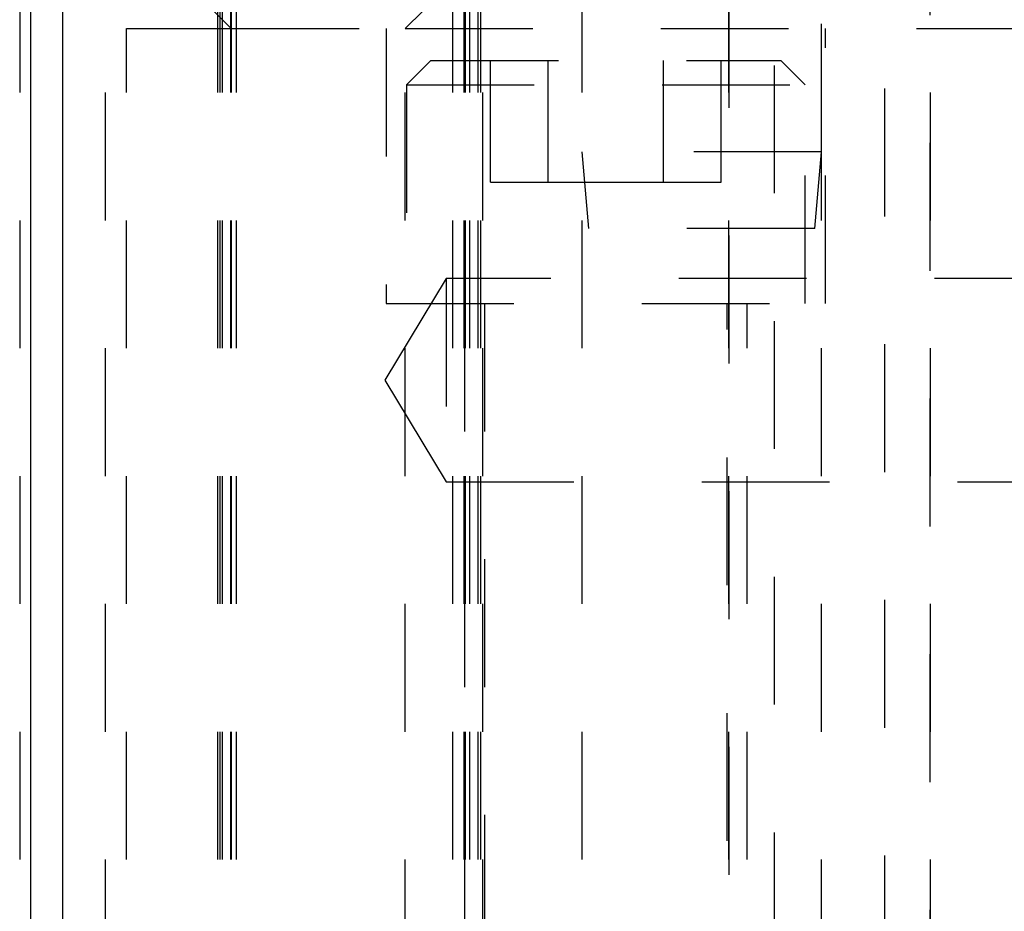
# Model space of a CAD drawing. Header units: inches. Extents: x 1880 to 2363, y -453 to -54.
# Tile 18 of 256: x 1901.894 to 1902.664, y -449.694 to -448.997. Entities that reach past the tile are written whole.
import ezdxf

# ---------------------------------------------------------------- set-up
doc = ezdxf.new("R2010")
doc.units = ezdxf.units.IN
doc.header["$LTSCALE"] = 0.5
doc.header["$MEASUREMENT"] = 0
doc.linetypes.add('HIDDEN', pattern=[0.225, 0.15, -0.075])
doc.layers.add('SID-M-H', color=4, linetype='HIDDEN')
doc.layers.add('SID-M-S', color=105, linetype='Continuous')

msp = doc.modelspace()

# ---------------------------------------------------------------- linework, layer by layer
at = {"layer": 'SID-M-H'}
for p, q in [((1902.33392, -448.7063), (1902.33392, -449.1003)), ((1902.52142, -449.1003), (1902.52142, -448.7063)), ((1901.89417, -448.75405), (1901.89417, -449.75405)), ((1901.96117, -449.75405), (1901.96117, -448.75405)), ((1902.04879, -448.75405), (1902.04879, -449.75405)), ((1902.05073, -448.75405), (1902.05073, -449.75405)), ((1902.05073, -448.75405), (1902.05073, -449.75405)), ((1902.05267, -448.75405), (1902.05267, -449.75405)), ((1902.0592, -448.75405), (1902.0592, -449.75405)), ((1902.0592, -448.75405), (1902.0592, -449.75405)), ((1902.05967, -448.75405), (1902.05967, -449.75405)), ((1902.06362, -448.75405), (1902.06362, -449.75405)), ((1902.06362, -448.75405), (1902.06362, -449.75405)), ((1902.19567, -449.75405), (1902.19567, -448.75405)), ((1902.23267, -448.75405), (1902.23267, -449.75405)), ((1902.24171, -448.75405), (1902.24171, -449.75405)), ((1902.24267, -448.75405), (1902.24267, -449.75405)), ((1902.24613, -448.75405), (1902.24613, -449.75405)), ((1902.25267, -448.75405), (1902.25267, -449.75405)), ((1902.25461, -448.75405), (1902.25461, -449.75405)), ((1902.25654, -449.75405), (1902.25654, -448.75405)), ((1902.33392, -448.75405), (1902.33392, -449.75405)), ((1902.44867, -448.75405), (1902.44867, -449.75405)), ((1902.52142, -449.75405), (1902.52142, -448.75405)), ((1902.60667, -449.75405), (1902.60667, -448.75405)), ((1902.44893, -448.76587), (1902.44893, -449.79342)), ((1902.60641, -449.79342), (1902.60641, -448.76587)), ((1902.48436, -448.83279), (1902.48436, -449.9509)), ((1902.57097, -449.9509), (1902.57097, -448.83279)), ((1902.04567, -448.99005), (1902.05967, -449.00405)), ((1902.19567, -449.00405), (1902.20967, -448.99005)), ((1901.97767, -450.25405), (1901.97767, -449.00405)), ((1901.97767, -449.00405), (1902.05967, -449.00405)), ((1902.05967, -449.00405), (1902.19567, -449.00405)), ((1902.18079, -449.00405), (1902.18079, -449.21905)), ((1902.19567, -449.00405), (1903.22767, -449.00405)), ((1902.52454, -449.21905), (1902.52454, -449.00405)), ((1902.21567, -449.02905), (1902.19667, -449.04805)), ((1902.21567, -449.02905), (1902.48967, -449.02905)), ((1902.26246, -449.12405), (1902.26246, -449.02905)), ((1902.30756, -449.12405), (1902.30756, -449.02905)), ((1902.39777, -449.12405), (1902.39777, -449.02905)), ((1902.44288, -449.12405), (1902.44288, -449.02905)), ((1902.50867, -449.04805), (1902.48967, -449.02905)), ((1902.19667, -449.04805), (1902.50867, -449.04805)), ((1902.19667, -449.04805), (1902.19667, -449.21905)), ((1902.50867, -449.21905), (1902.50867, -449.04805)), ((1902.52142, -449.1003), (1902.33392, -449.1003)), ((1902.33392, -449.1003), (1902.33917, -449.1603)), ((1902.51617, -449.1603), (1902.52142, -449.1003)), ((1902.26246, -449.12405), (1902.30756, -449.12405)), ((1902.30756, -449.12405), (1902.39777, -449.12405)), ((1902.39777, -449.12405), (1902.44288, -449.12405)), ((1902.51617, -449.1603), (1902.33917, -449.1603)), ((1902.22767, -449.19955), (1902.1799, -449.27905)), ((1902.22767, -449.19955), (1902.22767, -449.35855)), ((1902.90978, -449.19955), (1902.22767, -449.19955)), ((1902.18079, -449.21905), (1902.52454, -449.21905)), ((1902.24204, -449.21905), (1902.24204, -450.25405)), ((1902.25767, -449.21905), (1902.25767, -449.83945)), ((1902.44767, -449.83945), (1902.44767, -449.21905)), ((1902.46329, -450.25405), (1902.46329, -449.21905)), ((1902.1799, -449.27905), (1902.22767, -449.35855)), ((1902.22767, -449.35855), (1902.90242, -449.35855))]:
    msp.add_line(p, q, dxfattribs=at)
at = {"layer": 'SID-M-S'}
for p, q in [((1901.90267, -448.77905), (1901.90267, -450.25405)), ((1901.92767, -448.77905), (1901.92767, -450.25405))]:
    msp.add_line(p, q, dxfattribs=at)

doc.saveas('drawing.dxf')
